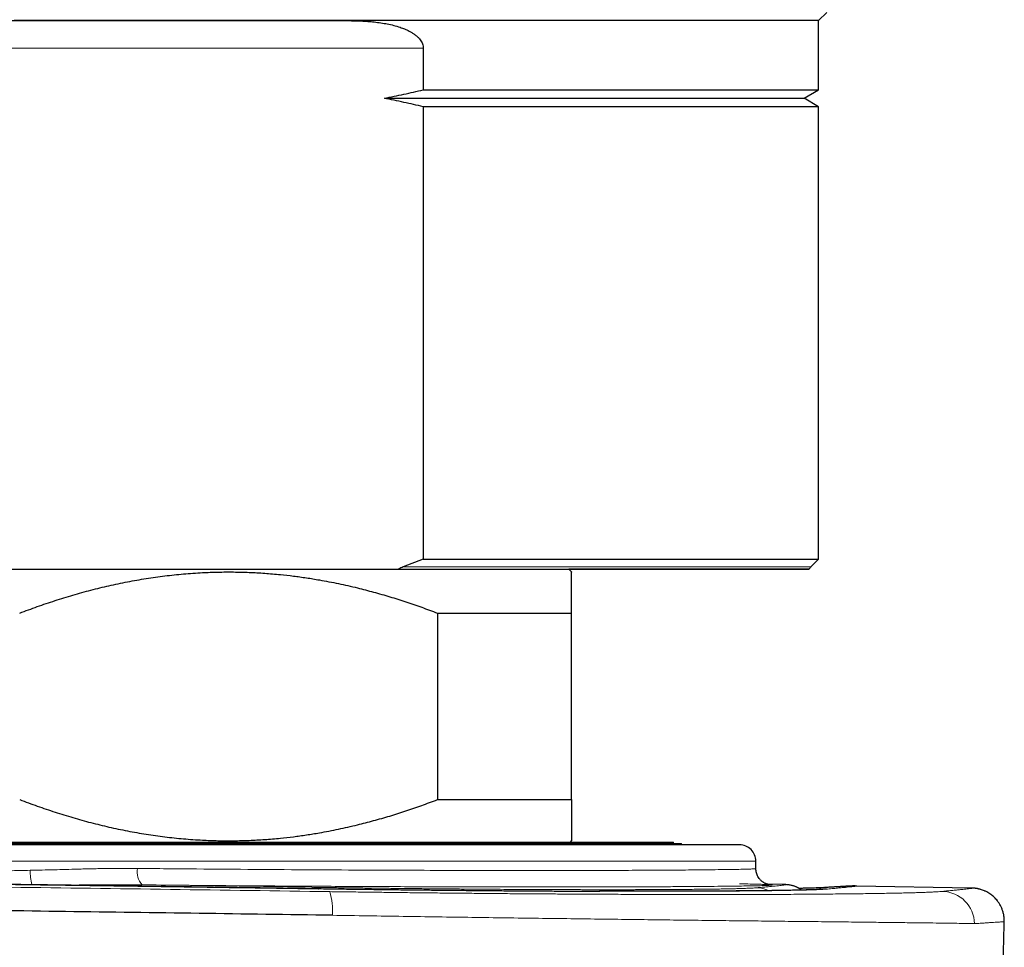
# Model space of a CAD drawing. Header units: millimetres. Extents: x 8 to 864, y 12 to 475.
# Tile 26 of 54: x 525 to 543, y 282 to 299. Entities that reach past the tile are written whole.
import ezdxf

# ---------------------------------------------------------------- set-up
doc = ezdxf.new("R2010")
doc.units = ezdxf.units.MM

msp = doc.modelspace()

# ---------------------------------------------------------------- linework, layer by layer
at = {"color": 7, "linetype": 'Continuous', "lineweight": 30}
for p, q in [((539.147, 298.708), (539.294, 298.855)), ((523.719, 298.708), (530.575, 298.708)), ((539.147, 297.446), (539.147, 298.708)), ((531.943, 298.208), (531.943, 297.446)), ((538.882, 297.293), (539.147, 297.446)), ((539.147, 297.14), (538.882, 297.293)), ((531.943, 297.14), (531.943, 288.891)), ((539.147, 288.891), (539.147, 297.14)), ((531.943, 288.891), (531.577, 288.749)), ((539.006, 288.749), (539.147, 288.891)), ((527.978, 288.708), (531.491, 288.708)), ((534.647, 288.658), (534.597, 288.708)), ((532.203, 287.908), (532.203, 284.508)), ((534.647, 284.508), (534.647, 287.908)), ((537.704, 283.685), (506.304, 283.685)), ((507.504, 283.735), (536.504, 283.735)), ((534.624, 283.735), (534.647, 283.758)), ((536.504, 283.708), (536.504, 283.735)), ((536.504, 283.708), (536.504, 283.735)), ((536.647, 283.685), (536.647, 283.708)), ((537.991, 283.251), (537.991, 283.251)), ((538.004, 283.251), (538.004, 283.385)), ((538.531, 282.958), (538.22, 282.964)), ((538.531, 282.959), (538.535, 282.959)), ((539.826, 282.935), (539.823, 282.935)), ((541.925, 282.895), (539.841, 282.933)), ((541.925, 282.895), (541.927, 282.895)), ((542.529, 282.28), (542.529, 282.28))]:
    msp.add_line(p, q, dxfattribs=at)
at = {"color": 8, "linetype": 'Continuous', "lineweight": 0}
for p, q in [((531.943, 298.208), (522.351, 298.208)), ((538.004, 283.385), (517.956, 283.385)), ((529.912, 282.909), (526.823, 282.954)), ((539.288, 282.877), (539.31, 282.878))]:
    msp.add_line(p, q, dxfattribs=at)
at = {"color": 7, "linetype": 'Continuous', "lineweight": 30, "flags": 128}
for points in [[(530.575, 298.708), (530.384, 298.708), (530.192, 298.708), (530, 298.708), (529.806, 298.708), (529.612, 298.708), (529.418, 298.708), (529.222, 298.708), (529.026, 298.708), (528.83, 298.708), (528.633, 298.708), (528.436, 298.708), (528.238, 298.708), (528.04, 298.708), (527.842, 298.708), (527.643, 298.708), (527.445, 298.708), (527.246, 298.708), (527.048, 298.708), (526.849, 298.708), (526.651, 298.708), (526.452, 298.708), (526.254, 298.708), (526.056, 298.708), (525.858, 298.708), (525.661, 298.708), (525.464, 298.708), (525.268, 298.708), (525.072, 298.708), (524.876, 298.708), (524.682, 298.708), (524.488, 298.708)], [(539.147, 298.708), (539.144, 298.708), (539.136, 298.708), (539.122, 298.708), (539.103, 298.708), (539.079, 298.708), (539.049, 298.708), (539.013, 298.708), (538.972, 298.708), (538.926, 298.708), (538.875, 298.708), (538.818, 298.708), (538.755, 298.708), (538.688, 298.708), (538.615, 298.708), (538.537, 298.708), (538.454, 298.708), (538.365, 298.708), (538.272, 298.708), (538.173, 298.708), (538.069, 298.708), (537.961, 298.708), (537.847, 298.708), (537.729, 298.708), (537.606, 298.708), (537.478, 298.708), (537.345, 298.708), (537.208, 298.708), (537.066, 298.708), (536.919, 298.708), (536.768, 298.708), (536.613, 298.708), (536.453, 298.708), (536.289, 298.708), (536.121, 298.708), (535.949, 298.708), (535.773, 298.708), (535.593, 298.708), (535.409, 298.708), (535.221, 298.708), (535.03, 298.708), (534.835, 298.708), (534.637, 298.708), (534.435, 298.708), (534.23, 298.708), (534.021, 298.708), (533.81, 298.708), (533.595, 298.708), (533.377, 298.708), (533.157, 298.708), (532.934, 298.708), (532.708, 298.708), (532.48, 298.708), (532.249, 298.708), (532.016, 298.708), (531.781, 298.708), (531.543, 298.708), (531.304, 298.708), (531.063, 298.708), (530.82, 298.708), (530.575, 298.708)], [(531.943, 297.446), (532.155, 297.446), (532.364, 297.446), (532.572, 297.446), (532.778, 297.446), (532.982, 297.446), (533.183, 297.446), (533.383, 297.446), (533.58, 297.446), (533.774, 297.446), (533.966, 297.446), (534.156, 297.446), (534.343, 297.446), (534.527, 297.446), (534.709, 297.446), (534.887, 297.446), (535.063, 297.446), (535.236, 297.446), (535.406, 297.446), (535.572, 297.446), (535.736, 297.446), (535.896, 297.446), (536.053, 297.446), (536.207, 297.446), (536.358, 297.446), (536.504, 297.446), (536.648, 297.446), (536.788, 297.446), (536.924, 297.446), (537.057, 297.446), (537.186, 297.446), (537.311, 297.446), (537.432, 297.446), (537.55, 297.446), (537.663, 297.446), (537.773, 297.446), (537.879, 297.446), (537.981, 297.446), (538.078, 297.446), (538.172, 297.446), (538.262, 297.446), (538.347, 297.446), (538.428, 297.446), (538.505, 297.446), (538.578, 297.446), (538.646, 297.446), (538.71, 297.446), (538.77, 297.446), (538.826, 297.446), (538.877, 297.446), (538.924, 297.446), (538.966, 297.446), (539.004, 297.446), (539.037, 297.446), (539.066, 297.446), (539.091, 297.446), (539.111, 297.446), (539.127, 297.446), (539.138, 297.446), (539.145, 297.446), (539.147, 297.446)], [(531.235, 297.293), (531.457, 297.293), (531.677, 297.293), (531.896, 297.293), (532.112, 297.293), (532.326, 297.293), (532.538, 297.293), (532.748, 297.293), (532.956, 297.293), (533.161, 297.293), (533.364, 297.293), (533.564, 297.293), (533.762, 297.293), (533.957, 297.293), (534.149, 297.293), (534.338, 297.293), (534.524, 297.293), (534.708, 297.293), (534.888, 297.293), (535.065, 297.293), (535.239, 297.293), (535.409, 297.293), (535.576, 297.293), (535.74, 297.293), (535.9, 297.293), (536.056, 297.293), (536.209, 297.293), (536.358, 297.293), (536.503, 297.293), (536.645, 297.293), (536.783, 297.293), (536.916, 297.293), (537.046, 297.293), (537.171, 297.293), (537.293, 297.293), (537.41, 297.293), (537.523, 297.293), (537.632, 297.293), (537.737, 297.293), (537.837, 297.293), (537.933, 297.293), (538.024, 297.293), (538.111, 297.293), (538.194, 297.293), (538.272, 297.293), (538.345, 297.293), (538.414, 297.293), (538.478, 297.293), (538.537, 297.293), (538.592, 297.293), (538.642, 297.293), (538.688, 297.293), (538.729, 297.293), (538.764, 297.293), (538.796, 297.293), (538.822, 297.293), (538.844, 297.293), (538.861, 297.293), (538.873, 297.293), (538.88, 297.293), (538.882, 297.293)], [(539.147, 297.14), (539.145, 297.14), (539.138, 297.14), (539.127, 297.14), (539.111, 297.14), (539.091, 297.14), (539.066, 297.14), (539.037, 297.14), (539.004, 297.14), (538.966, 297.14), (538.924, 297.14), (538.877, 297.14), (538.826, 297.14), (538.77, 297.14), (538.71, 297.14), (538.646, 297.14), (538.578, 297.14), (538.505, 297.14), (538.428, 297.14), (538.347, 297.14), (538.262, 297.14), (538.172, 297.14), (538.078, 297.14), (537.981, 297.14), (537.879, 297.14), (537.773, 297.14), (537.663, 297.14), (537.55, 297.14), (537.432, 297.14), (537.311, 297.14), (537.186, 297.14), (537.057, 297.14), (536.924, 297.14), (536.788, 297.14), (536.648, 297.14), (536.504, 297.14), (536.358, 297.14), (536.207, 297.14), (536.053, 297.14), (535.896, 297.14), (535.736, 297.14), (535.572, 297.14), (535.406, 297.14), (535.236, 297.14), (535.063, 297.14), (534.887, 297.14), (534.709, 297.14), (534.527, 297.14), (534.343, 297.14), (534.156, 297.14), (533.966, 297.14), (533.774, 297.14), (533.58, 297.14), (533.383, 297.14), (533.183, 297.14), (532.982, 297.14), (532.778, 297.14), (532.572, 297.14), (532.364, 297.14), (532.155, 297.14), (531.943, 297.14)], [(531.943, 288.891), (532.155, 288.891), (532.364, 288.891), (532.572, 288.891), (532.778, 288.891), (532.982, 288.891), (533.183, 288.891), (533.383, 288.891), (533.58, 288.891), (533.774, 288.891), (533.966, 288.891), (534.156, 288.891), (534.343, 288.891), (534.527, 288.891), (534.709, 288.891), (534.887, 288.891), (535.063, 288.891), (535.236, 288.891), (535.406, 288.891), (535.572, 288.891), (535.736, 288.891), (535.896, 288.891), (536.053, 288.891), (536.207, 288.891), (536.358, 288.891), (536.504, 288.891), (536.648, 288.891), (536.788, 288.891), (536.924, 288.891), (537.057, 288.891), (537.186, 288.891), (537.311, 288.891), (537.432, 288.891), (537.55, 288.891), (537.663, 288.891), (537.773, 288.891), (537.879, 288.891), (537.981, 288.891), (538.078, 288.891), (538.172, 288.891), (538.262, 288.891), (538.347, 288.891), (538.428, 288.891), (538.505, 288.891), (538.578, 288.891), (538.646, 288.891), (538.71, 288.891), (538.77, 288.891), (538.826, 288.891), (538.877, 288.891), (538.924, 288.891), (538.966, 288.891), (539.004, 288.891), (539.037, 288.891), (539.066, 288.891), (539.091, 288.891), (539.111, 288.891), (539.127, 288.891), (539.138, 288.891), (539.145, 288.891), (539.147, 288.891)], [(522.147, 288.708), (522.473, 288.708), (522.799, 288.708), (523.124, 288.708), (523.448, 288.708), (523.772, 288.708), (524.095, 288.708), (524.416, 288.708), (524.736, 288.708), (525.053, 288.708), (525.369, 288.708), (525.683, 288.708), (525.994, 288.708), (526.303, 288.708), (526.609, 288.708), (526.911, 288.708), (527.211, 288.708), (527.507, 288.708), (527.799, 288.708), (527.978, 288.708)], [(531.491, 288.708), (531.709, 288.708), (531.926, 288.708), (532.14, 288.708), (532.353, 288.708), (532.563, 288.708), (532.771, 288.708), (532.977, 288.708), (533.181, 288.708), (533.382, 288.708), (533.581, 288.708), (533.778, 288.708), (533.971, 288.708), (534.162, 288.708), (534.35, 288.708), (534.536, 288.708), (534.718, 288.708), (534.897, 288.708), (535.074, 288.708), (535.247, 288.708), (535.417, 288.708), (535.584, 288.708), (535.747, 288.708), (535.907, 288.708), (536.063, 288.708), (536.216, 288.708), (536.366, 288.708), (536.511, 288.708), (536.653, 288.708), (536.792, 288.708), (536.926, 288.708), (537.056, 288.708), (537.183, 288.708), (537.306, 288.708), (537.424, 288.708), (537.539, 288.708), (537.649, 288.708), (537.755, 288.708), (537.857, 288.708), (537.955, 288.708), (538.048, 288.708), (538.138, 288.708), (538.222, 288.708), (538.303, 288.708), (538.379, 288.708), (538.45, 288.708), (538.517, 288.708), (538.58, 288.708), (538.638, 288.708), (538.691, 288.708), (538.74, 288.708), (538.784, 288.708), (538.824, 288.708), (538.859, 288.708), (538.89, 288.708), (538.915, 288.708), (538.936, 288.708), (538.953, 288.708), (538.964, 288.708), (538.971, 288.708), (538.974, 288.708), (538.971, 288.708), (538.964, 288.708), (538.953, 288.708), (538.936, 288.708), (538.915, 288.708), (538.89, 288.708), (538.859, 288.708), (538.824, 288.708), (538.784, 288.708), (538.74, 288.708), (538.691, 288.708), (538.638, 288.708), (538.58, 288.708), (538.517, 288.708), (538.45, 288.708), (538.379, 288.708), (538.303, 288.708), (538.222, 288.708), (538.138, 288.708), (538.048, 288.708), (537.955, 288.708), (537.857, 288.708), (537.755, 288.708), (537.649, 288.708), (537.539, 288.708), (537.424, 288.708), (537.306, 288.708), (537.183, 288.708), (537.056, 288.708), (536.926, 288.708), (536.792, 288.708), (536.653, 288.708), (536.511, 288.708), (536.366, 288.708), (536.216, 288.708), (536.063, 288.708), (535.907, 288.708), (535.747, 288.708), (535.584, 288.708), (535.417, 288.708), (535.247, 288.708), (535.074, 288.708), (534.897, 288.708), (534.718, 288.708), (534.597, 288.708)], [(532.203, 287.908), (532.341, 287.908), (532.476, 287.908), (532.608, 287.908), (532.738, 287.908), (532.865, 287.908), (532.99, 287.908), (533.111, 287.908), (533.23, 287.908), (533.345, 287.908), (533.458, 287.908), (533.568, 287.908), (533.675, 287.908), (533.779, 287.908), (533.88, 287.908), (533.977, 287.908), (534.072, 287.908), (534.164, 287.908), (534.252, 287.908), (534.338, 287.908), (534.42, 287.908), (534.499, 287.908), (534.574, 287.908), (534.647, 287.908)], [(532.203, 284.508), (532.341, 284.508), (532.476, 284.508), (532.608, 284.508), (532.738, 284.508), (532.865, 284.508), (532.99, 284.508), (533.111, 284.508), (533.23, 284.508), (533.345, 284.508), (533.458, 284.508), (533.568, 284.508), (533.675, 284.508), (533.779, 284.508), (533.88, 284.508), (533.977, 284.508), (534.072, 284.508), (534.164, 284.508), (534.252, 284.508), (534.338, 284.508), (534.42, 284.508), (534.499, 284.508), (534.574, 284.508), (534.647, 284.508)], [(524.415, 283.708), (524.789, 283.708), (525.162, 283.708), (525.532, 283.708), (525.9, 283.708), (526.265, 283.708), (526.628, 283.708), (526.987, 283.708), (527.343, 283.708), (527.696, 283.708), (528.045, 283.708), (528.389, 283.708), (528.73, 283.708), (529.066, 283.708), (529.397, 283.708), (529.723, 283.708), (530.044, 283.708), (530.36, 283.708), (530.67, 283.708), (530.974, 283.708), (531.272, 283.708), (531.564, 283.708), (531.849, 283.708), (532.128, 283.708), (532.4, 283.708), (532.665, 283.708), (532.923, 283.708), (533.173, 283.708), (533.416, 283.708), (533.651, 283.708), (533.878, 283.708), (534.097, 283.708), (534.308, 283.708), (534.51, 283.708), (534.704, 283.708), (534.89, 283.708), (535.067, 283.708), (535.235, 283.708), (535.393, 283.708), (535.543, 283.708), (535.684, 283.708), (535.815, 283.708), (535.937, 283.708), (536.05, 283.708), (536.153, 283.708), (536.246, 283.708), (536.33, 283.708), (536.404, 283.708), (536.468, 283.708), (536.523, 283.708), (536.568, 283.708), (536.602, 283.708), (536.627, 283.708), (536.642, 283.708), (536.647, 283.708)], [(530.038, 282.882), (530.039, 282.884), (530.042, 282.885)]]:
    msp.add_lwpolyline(points, dxfattribs=at)
at = {"color": 8, "linetype": 'Continuous', "lineweight": 0, "flags": 128}
msp.add_lwpolyline([(539.006, 288.749), (539.003, 288.749), (538.996, 288.749), (538.985, 288.749), (538.968, 288.749), (538.948, 288.749), (538.922, 288.749), (538.892, 288.749), (538.857, 288.749), (538.818, 288.749), (538.774, 288.749), (538.725, 288.749), (538.672, 288.749), (538.615, 288.749), (538.553, 288.749), (538.486, 288.749), (538.416, 288.749), (538.34, 288.749), (538.26, 288.749), (538.176, 288.749), (538.088, 288.749), (537.995, 288.749), (537.898, 288.749), (537.797, 288.749), (537.692, 288.749), (537.582, 288.749), (537.469, 288.749), (537.351, 288.749), (537.23, 288.749), (537.104, 288.749), (536.975, 288.749), (536.841, 288.749), (536.704, 288.749), (536.563, 288.749), (536.419, 288.749), (536.271, 288.749), (536.119, 288.749), (535.963, 288.749), (535.805, 288.749), (535.643, 288.749), (535.477, 288.749), (535.308, 288.749), (535.136, 288.749), (534.961, 288.749), (534.783, 288.749), (534.602, 288.749), (534.418, 288.749), (534.231, 288.749), (534.042, 288.749), (533.849, 288.749), (533.654, 288.749), (533.457, 288.749), (533.257, 288.749), (533.054, 288.749), (532.85, 288.749), (532.643, 288.749), (532.433, 288.749), (532.222, 288.749), (532.009, 288.749), (531.794, 288.749), (531.577, 288.749)], dxfattribs=at)
at = {"color": 7, "linetype": 'Continuous', "lineweight": 30}
for centre, radius, start, end in [((539.147, 288.608), 0.2, 135, 150), ((537.704, 283.385), 0.3, 359.9998, 90)]:
    msp.add_arc(centre, radius, start, end, dxfattribs=at)
at = {"color": 8, "linetype": 'Continuous', "lineweight": 0}
for centre, radius, start, end in [((527.069, 283.184), 0.337, 168.1365, 223.1526), ((525.814, 283.212), 1.033, 179.6269, 194.1929), ((529.891, 282.882), 0.0347, 9.3429, 52.3238), ((538.013, 282.406), 0.496, 63.3791, 88.8776), ((539.251, 282.706), 0.198, 93.7209, 124.0347), ((529.184, 282.492), 1.109, 355.1761, 17.769), ((541.388, 282.236), 0.599, 1.0599, 88.6891)]:
    msp.add_arc(centre, radius, start, end, dxfattribs=at)
at = {"color": 7, "linetype": 'Continuous', "lineweight": 30}
for points, knots in [([(530.575, 298.708), (530.615, 298.708), (530.695, 298.707), (530.814, 298.703), (530.933, 298.696), (531.052, 298.685), (531.17, 298.669), (531.289, 298.649), (531.406, 298.623), (531.512, 298.592), (531.605, 298.557), (531.677, 298.524), (531.737, 298.491), (531.787, 298.459), (531.833, 298.421), (531.872, 298.382), (531.901, 298.343), (531.922, 298.306), (531.937, 298.265), (531.942, 298.232), (531.943, 298.212), (531.943, 298.208)], [0, 0, 0, 0, 0.076159, 0.1523645, 0.2287359, 0.3051778, 0.3825941, 0.4601349, 0.5381894, 0.6165074, 0.6744888, 0.7327396, 0.7702263, 0.8078942, 0.8464267, 0.88548, 0.9116553, 0.9382891, 0.9645215, 0.9917679, 1, 1, 1, 1]), ([(531.235, 297.293), (531.353, 297.317), (531.59, 297.365), (531.825, 297.419), (531.943, 297.446)], [0, 0, 0, 0, 0.4999493, 1, 1, 1, 1]), ([(531.943, 297.14), (531.825, 297.166), (531.59, 297.22), (531.353, 297.268), (531.235, 297.293)], [0, 0, 0, 0, 0.499951, 1, 1, 1, 1]), ([(524.591, 287.908), (524.698, 287.948), (524.912, 288.028), (525.235, 288.137), (525.561, 288.238), (525.888, 288.328), (526.22, 288.409), (526.555, 288.48), (526.895, 288.54), (527.236, 288.588), (527.577, 288.624), (527.9, 288.646), (528.204, 288.657), (528.488, 288.659), (528.772, 288.652), (529.056, 288.636), (529.325, 288.613), (529.578, 288.585), (529.816, 288.552), (530.089, 288.507), (530.399, 288.448), (530.728, 288.373), (531.039, 288.292), (531.333, 288.208), (531.625, 288.115), (531.915, 288.016), (532.107, 287.944), (532.203, 287.908)], [0, 0, 0, 0, 0.043431, 0.086882, 0.130338, 0.173784, 0.217209, 0.261443, 0.305707, 0.349979, 0.394238, 0.438468, 0.475099, 0.511748, 0.548404, 0.585054, 0.621685, 0.652545, 0.683409, 0.714269, 0.759559, 0.804849, 0.843868, 0.882901, 0.921941, 0.960978, 1, 1, 1, 1]), ([(531.577, 288.749), (531.564, 288.744), (531.537, 288.733), (531.509, 288.719), (531.494, 288.709), (531.491, 288.708)], [0, 0, 0, 0, 0.4505199, 0.9043307, 1, 1, 1, 1]), ([(534.647, 287.908), (534.647, 287.938), (534.647, 287.998), (534.647, 288.082), (534.647, 288.162), (534.647, 288.232), (534.647, 288.292), (534.647, 288.345), (534.647, 288.394), (534.647, 288.439), (534.647, 288.48), (534.647, 288.518), (534.647, 288.551), (534.647, 288.579), (534.647, 288.604), (534.647, 288.624), (534.647, 288.64), (534.647, 288.652), (534.647, 288.659), (534.647, 288.657), (534.647, 288.657)], [0, 0, 0, 0, 0.064972, 0.129974, 0.194997, 0.260052, 0.312923, 0.365793, 0.41872, 0.471647, 0.524868, 0.578088, 0.631376, 0.684664, 0.738439, 0.792214, 0.846067, 0.899919, 0.981176, 1, 1, 1, 1]), ([(524.591, 284.508), (524.698, 284.468), (524.912, 284.388), (525.235, 284.279), (525.561, 284.178), (525.888, 284.087), (526.22, 284.006), (526.555, 283.936), (526.895, 283.876), (527.236, 283.828), (527.577, 283.792), (527.9, 283.769), (528.204, 283.758), (528.488, 283.757), (528.772, 283.764), (529.056, 283.78), (529.325, 283.802), (529.578, 283.831), (529.816, 283.864), (530.089, 283.908), (530.399, 283.968), (530.728, 284.043), (531.039, 284.123), (531.333, 284.208), (531.625, 284.3), (531.915, 284.4), (532.107, 284.472), (532.203, 284.508)], [0, 0, 0, 0, 0.043431, 0.086882, 0.130338, 0.173784, 0.217209, 0.261443, 0.305707, 0.349979, 0.394238, 0.438468, 0.475099, 0.511748, 0.548404, 0.585054, 0.621685, 0.652545, 0.683409, 0.714269, 0.759559, 0.804849, 0.843868, 0.882901, 0.921941, 0.960978, 1, 1, 1, 1]), ([(534.647, 284.508), (534.647, 284.478), (534.647, 284.418), (534.647, 284.333), (534.647, 284.254), (534.647, 284.184), (534.647, 284.123), (534.647, 284.07), (534.647, 284.021), (534.647, 283.976), (534.647, 283.935), (534.647, 283.898), (534.647, 283.866), (534.647, 283.838), (534.647, 283.814), (534.647, 283.795), (534.647, 283.78), (534.647, 283.769), (534.647, 283.762), (534.647, 283.758), (534.647, 283.759), (534.647, 283.759)], [0, 0, 0, 0, 0.06498, 0.129978, 0.195003, 0.26005, 0.312972, 0.365907, 0.419001, 0.472095, 0.525252, 0.578408, 0.630222, 0.682035, 0.733914, 0.785793, 0.831264, 0.876735, 0.922254, 0.967772, 1, 1, 1, 1]), ([(363.966, 282.888), (365.898, 282.915), (369.761, 282.97), (375.561, 283.045), (381.364, 283.115), (387.17, 283.178), (392.979, 283.236), (398.791, 283.287), (404.605, 283.333), (410.188, 283.371), (415.54, 283.403), (420.66, 283.429), (425.782, 283.45), (430.699, 283.466), (435.412, 283.477), (439.739, 283.484), (443.146, 283.487), (445.307, 283.488), (446.257, 283.488), (446.641, 283.488), (446.783, 283.488), (446.827, 283.488), (446.871, 283.488), (446.916, 283.488), (446.96, 283.488), (447.121, 283.488), (447.414, 283.488), (447.854, 283.488), (448.338, 283.488), (448.867, 283.488), (449.435, 283.487), (450.044, 283.487), (450.692, 283.487), (451.383, 283.486), (452.106, 283.486), (452.859, 283.485), (453.641, 283.484), (454.462, 283.483), (455.323, 283.482), (456.217, 283.48), (457.144, 283.479), (458.103, 283.477), (459.101, 283.475), (460.143, 283.473), (461.231, 283.47), (462.366, 283.467), (463.54, 283.464), (464.753, 283.46), (466.006, 283.456), (467.298, 283.452), (468.629, 283.447), (469.999, 283.442), (471.409, 283.436), (472.858, 283.43), (474.347, 283.423), (475.874, 283.415), (477.441, 283.407), (479.062, 283.398), (480.738, 283.389), (482.469, 283.378), (484.034, 283.368), (485.426, 283.359), (486.587, 283.351), (487.398, 283.345), (487.853, 283.342), (487.995, 283.341), (488.138, 283.34), (488.281, 283.339), (488.425, 283.338), (489.182, 283.333), (490.54, 283.323), (492.486, 283.307), (494.393, 283.292), (496.262, 283.276), (498.081, 283.26), (499.852, 283.244), (501.576, 283.228), (503.262, 283.212), (504.921, 283.195), (506.554, 283.178), (508.16, 283.161), (509.728, 283.145), (511.256, 283.128), (512.746, 283.111), (514.198, 283.094), (515.611, 283.077), (516.986, 283.06), (518.322, 283.044), (519.619, 283.027), (520.878, 283.011), (522.099, 282.995), (523.281, 282.98), (524.461, 282.964), (525.636, 282.948), (526.803, 282.932), (527.924, 282.916), (528.999, 282.9), (529.699, 282.89), (530.042, 282.885)], [0, 0, 0, 0, 0.035002, 0.070004, 0.105006, 0.140008, 0.175009, 0.21001, 0.245011, 0.280011, 0.310811, 0.34161, 0.372409, 0.403207, 0.43031, 0.457412, 0.481261, 0.491755, 0.496372, 0.498403, 0.498669, 0.498935, 0.499201, 0.499467, 0.499733, 0.5, 0.502377, 0.505021, 0.507931, 0.511107, 0.51455, 0.51819, 0.522087, 0.526241, 0.530652, 0.535118, 0.53982, 0.544757, 0.54993, 0.555338, 0.56088, 0.566649, 0.572645, 0.578868, 0.585453, 0.592275, 0.599333, 0.606628, 0.614159, 0.621928, 0.629933, 0.638174, 0.646653, 0.655368, 0.66432, 0.673508, 0.682933, 0.692595, 0.702761, 0.713176, 0.723841, 0.731016, 0.7383, 0.7448, 0.745657, 0.746516, 0.747376, 0.748238, 0.749101, 0.749966, 0.761909, 0.773622, 0.785105, 0.796358, 0.80738, 0.817982, 0.828362, 0.83852, 0.848455, 0.858365, 0.868044, 0.877491, 0.886707, 0.895692, 0.904446, 0.912969, 0.92126, 0.929321, 0.93715, 0.944748, 0.952115, 0.959251, 0.966156, 0.973484, 0.980532, 0.987301, 0.99379, 1, 1, 1, 1]), ([(530.038, 282.882), (529.956, 282.883), (529.796, 282.885), (529.562, 282.889), (529.339, 282.892), (529.127, 282.895), (528.926, 282.898), (528.737, 282.901), (528.563, 282.903), (528.405, 282.905), (528.261, 282.907), (528.127, 282.909), (528.002, 282.911), (527.886, 282.913), (527.742, 282.915), (527.566, 282.917), (527.354, 282.92), (527.14, 282.923), (526.923, 282.926), (526.613, 282.931), (526.21, 282.936), (525.715, 282.943), (525.219, 282.95), (524.298, 282.963), (522.953, 282.981), (520.717, 283.01), (518.018, 283.044), (514.966, 283.081), (512.026, 283.116), (509.199, 283.147), (506.371, 283.177), (503.523, 283.206), (500.655, 283.234), (497.768, 283.26), (494.88, 283.285), (491.991, 283.308), (489.101, 283.33), (486.211, 283.351), (483.321, 283.37), (480.43, 283.388), (477.539, 283.404), (474.648, 283.418), (471.756, 283.432), (468.864, 283.443), (465.971, 283.454), (462.982, 283.463), (459.896, 283.471), (456.714, 283.477), (453.532, 283.482), (450.349, 283.484), (447.265, 283.485), (444.28, 283.485), (441.393, 283.483), (438.506, 283.479), (435.619, 283.474), (432.75, 283.468), (429.897, 283.46), (427.063, 283.451), (424.228, 283.44), (421.375, 283.428), (418.502, 283.415), (415.611, 283.4), (412.72, 283.383), (409.829, 283.365), (406.939, 283.346), (404.049, 283.325), (401.16, 283.303), (398.271, 283.279), (395.383, 283.254), (392.496, 283.227), (389.609, 283.199), (386.723, 283.169), (383.837, 283.138), (380.927, 283.105), (377.992, 283.071), (375.032, 283.034), (372.408, 283.001), (370.12, 282.97), (368.714, 282.951), (367.858, 282.939), (367.557, 282.935), (367.328, 282.932), (367.17, 282.93), (367.077, 282.929), (366.983, 282.927), (366.884, 282.926), (366.777, 282.924), (366.659, 282.923), (366.529, 282.921), (366.388, 282.919), (366.236, 282.917), (366.073, 282.914), (365.899, 282.912), (365.713, 282.909), (365.516, 282.907), (365.315, 282.904), (365.109, 282.901), (364.899, 282.898), (364.68, 282.895), (364.452, 282.891), (364.214, 282.888), (364.053, 282.886), (363.97, 282.884)], [0, 0, 0, 0, 0.001483, 0.002899, 0.004246, 0.005525, 0.006737, 0.00788, 0.008956, 0.009882, 0.010751, 0.011563, 0.012318, 0.013016, 0.013657, 0.014928, 0.016208, 0.017502, 0.018809, 0.020129, 0.023116, 0.02611, 0.029103, 0.032097, 0.042788, 0.053479, 0.07257, 0.091662, 0.108708, 0.125754, 0.142799, 0.159845, 0.177239, 0.194633, 0.212026, 0.22942, 0.246814, 0.264208, 0.281601, 0.298995, 0.316389, 0.333782, 0.351176, 0.36857, 0.385964, 0.403357, 0.422491, 0.441624, 0.460757, 0.47989, 0.499023, 0.516379, 0.533735, 0.55109, 0.568446, 0.585802, 0.602848, 0.619894, 0.63694, 0.653986, 0.67138, 0.688773, 0.706167, 0.723561, 0.740955, 0.758348, 0.775742, 0.793136, 0.81053, 0.827924, 0.845317, 0.862711, 0.880105, 0.897499, 0.915356, 0.933214, 0.951072, 0.962858, 0.974644, 0.976541, 0.978362, 0.980107, 0.980678, 0.98124, 0.981794, 0.982375, 0.983023, 0.983739, 0.984522, 0.985373, 0.986291, 0.987277, 0.988329, 0.98945, 0.990637, 0.991892, 0.993102, 0.994368, 0.995691, 0.997071, 0.998507, 1, 1, 1, 1]), ([(538.246, 282.958), (538.246, 282.958), (538.246, 282.958), (538.245, 282.958), (538.243, 282.958), (538.239, 282.959), (538.235, 282.96), (538.229, 282.961), (538.219, 282.964), (538.203, 282.969), (538.184, 282.976), (538.166, 282.985), (538.149, 282.994), (538.134, 283.004), (538.117, 283.017), (538.099, 283.031), (538.081, 283.05), (538.061, 283.074), (538.042, 283.103), (538.026, 283.136), (538.014, 283.171), (538.005, 283.21), (538.004, 283.237), (538.004, 283.251)], [0, 0, 0, 0, 0.041664, 0.126301, 0.202252, 0.269541, 0.328208, 0.378416, 0.425449, 0.507872, 0.54974, 0.594756, 0.619691, 0.646548, 0.675513, 0.707437, 0.736565, 0.774271, 0.820334, 0.860023, 0.90363, 0.950544, 1, 1, 1, 1]), ([(530.289, 282.399), (528.669, 282.422), (525.429, 282.468), (520.566, 282.532), (515.7, 282.593), (510.832, 282.649), (505.962, 282.701), (501.183, 282.748), (496.494, 282.79), (491.897, 282.828), (487.299, 282.862), (482.699, 282.892), (478.098, 282.919), (473.496, 282.942), (468.894, 282.961), (464.291, 282.977), (459.687, 282.989), (455.11, 282.997), (450.561, 283.002), (446.038, 283.003), (441.516, 283), (436.967, 282.994), (432.39, 282.984), (427.786, 282.971), (423.183, 282.954), (418.581, 282.933), (414.007, 282.909), (409.461, 282.881), (404.944, 282.85), (400.428, 282.815), (395.883, 282.777), (391.309, 282.735), (386.705, 282.688), (382.104, 282.638), (377.504, 282.585), (372.906, 282.527), (368.311, 282.466), (365.25, 282.423), (363.719, 282.401)], [0, 0, 0, 0, 0.0292677, 0.0585355, 0.0878036, 0.1170719, 0.1463404, 0.1756091, 0.2032055, 0.230802, 0.2583986, 0.2859954, 0.3135923, 0.3411894, 0.3687865, 0.3963837, 0.423981, 0.4515783, 0.4786829, 0.5057876, 0.5328922, 0.5599969, 0.5875944, 0.6151918, 0.6427893, 0.6703867, 0.697984, 0.7250885, 0.7521929, 0.7792972, 0.8064015, 0.8340588, 0.8617159, 0.889373, 0.9170299, 0.9446868, 0.9723434, 1, 1, 1, 1]), ([(538.837, 282.858), (538.837, 282.859), (538.833, 282.862), (538.828, 282.865), (538.823, 282.869), (538.818, 282.872), (538.811, 282.877), (538.802, 282.883), (538.792, 282.889), (538.782, 282.895), (538.77, 282.901), (538.756, 282.908), (538.739, 282.916), (538.719, 282.924), (538.697, 282.932), (538.674, 282.939), (538.649, 282.945), (538.622, 282.951), (538.595, 282.955), (538.565, 282.958), (538.546, 282.958), (538.536, 282.959)], [0, 0, 0, 0, 0.002327, 0.010929, 0.015548, 0.019355, 0.032484, 0.050234, 0.07276, 0.100133, 0.132393, 0.169562, 0.22727, 0.293884, 0.369411, 0.453852, 0.547201, 0.647548, 0.756471, 0.873959, 1, 1, 1, 1]), ([(539.238, 282.903), (539.227, 282.902), (539.204, 282.901), (539.159, 282.899), (539.105, 282.897), (539.043, 282.895), (538.971, 282.893), (538.889, 282.891), (538.829, 282.89), (538.794, 282.889), (538.791, 282.889)], [0, 0, 0, 0, 0.139183, 0.2787116, 0.4190315, 0.5605874, 0.7037421, 0.8483111, 0.9855485, 1, 1, 1, 1]), ([(539.82, 282.935), (539.818, 282.935), (539.813, 282.935), (539.806, 282.935), (539.796, 282.935), (539.787, 282.934), (539.778, 282.934), (539.769, 282.934), (539.76, 282.933), (539.751, 282.933), (539.743, 282.932), (539.735, 282.932), (539.727, 282.932), (539.72, 282.931), (539.712, 282.931), (539.705, 282.931), (539.697, 282.93), (539.688, 282.93), (539.678, 282.929), (539.667, 282.929), (539.655, 282.928), (539.641, 282.927), (539.627, 282.927), (539.611, 282.926), (539.593, 282.925), (539.574, 282.924), (539.553, 282.922), (539.531, 282.921), (539.507, 282.92), (539.481, 282.918), (539.453, 282.916), (539.422, 282.915), (539.389, 282.913), (539.353, 282.91), (539.315, 282.908), (539.274, 282.905), (539.245, 282.903), (539.23, 282.902)], [0, 0, 0, 0, 0.020195, 0.051536, 0.081579, 0.110324, 0.137772, 0.162462, 0.185999, 0.208382, 0.229611, 0.249686, 0.268607, 0.286375, 0.303091, 0.320539, 0.339364, 0.359193, 0.38035, 0.402836, 0.426652, 0.452268, 0.479263, 0.507638, 0.537395, 0.568534, 0.600462, 0.633726, 0.668327, 0.704264, 0.742316, 0.781763, 0.822607, 0.864851, 0.908497, 0.953545, 1, 1, 1, 1]), ([(539.831, 282.935), (539.831, 282.935), (539.831, 282.935), (539.83, 282.935), (539.83, 282.935)], [0, 0, 0, 0, 0.139092, 1, 1, 1, 1]), ([(542.529, 282.28), (542.529, 282.303), (542.529, 282.347), (542.519, 282.412), (542.504, 282.472), (542.484, 282.526), (542.461, 282.575), (542.435, 282.62), (542.406, 282.66), (542.377, 282.696), (542.347, 282.727), (542.316, 282.754), (542.282, 282.78), (542.247, 282.804), (542.213, 282.824), (542.186, 282.837), (542.159, 282.849), (542.129, 282.861), (542.1, 282.87), (542.076, 282.876), (542.057, 282.881), (542.039, 282.885), (542.022, 282.888), (542.006, 282.89), (541.991, 282.892), (541.977, 282.893), (541.964, 282.894), (541.951, 282.895), (541.939, 282.895), (541.932, 282.895), (541.928, 282.896)], [0, 0, 0, 0, 0.032515, 0.064008, 0.094128, 0.122578, 0.149123, 0.173595, 0.200086, 0.223771, 0.246646, 0.268989, 0.290791, 0.317283, 0.341247, 0.361798, 0.38037, 0.419004, 0.460313, 0.493105, 0.52769, 0.565417, 0.607348, 0.653525, 0.703978, 0.755486, 0.810831, 0.870026, 0.933079, 1, 1, 1, 1]), ([(530.042, 282.885), (530.154, 282.884), (530.378, 282.88), (530.712, 282.876), (531.044, 282.872), (531.372, 282.868), (531.698, 282.864), (532.014, 282.861), (532.32, 282.857), (532.617, 282.855), (532.911, 282.852), (533.2, 282.85), (533.491, 282.847), (533.783, 282.845), (534.076, 282.843), (534.363, 282.842), (534.644, 282.84), (534.91, 282.839), (535.079, 282.839), (535.158, 282.838)], [0, 0, 0, 0, 0.060693, 0.121247, 0.181685, 0.242025, 0.302287, 0.362487, 0.419203, 0.475889, 0.532554, 0.589208, 0.645858, 0.705948, 0.766051, 0.826176, 0.88633, 0.94652, 1, 1, 1, 1]), ([(539.288, 282.877), (539.277, 282.876), (539.256, 282.874), (539.213, 282.872), (539.161, 282.869), (539.099, 282.867), (539.026, 282.864), (538.943, 282.861), (538.852, 282.859), (538.752, 282.856), (538.643, 282.854), (538.525, 282.852), (538.397, 282.85), (538.258, 282.848), (538.107, 282.846), (537.946, 282.844), (537.777, 282.843), (537.599, 282.842), (537.414, 282.84), (537.225, 282.839), (537.032, 282.838), (536.831, 282.838), (536.622, 282.837), (536.401, 282.837), (536.168, 282.837), (535.923, 282.837), (535.671, 282.837), (535.416, 282.838), (535.242, 282.838), (535.157, 282.838)], [0, 0, 0, 0, 0.035016, 0.070206, 0.105779, 0.141943, 0.178885, 0.216548, 0.252544, 0.288841, 0.325273, 0.361676, 0.397937, 0.436261, 0.474496, 0.512693, 0.550903, 0.589172, 0.627513, 0.663724, 0.69999, 0.736306, 0.77267, 0.809085, 0.847726, 0.886311, 0.924849, 0.963349, 1, 1, 1, 1]), ([(540.163, 242.587), (540.164, 242.599), (540.168, 242.632), (540.173, 242.687), (540.181, 242.774), (540.192, 242.888), (540.207, 243.038), (540.222, 243.205), (540.24, 243.388), (540.284, 243.857), (540.333, 244.38), (540.386, 244.953), (540.418, 245.299), (540.453, 245.687), (540.481, 245.991), (540.5, 246.205), (540.507, 246.289), (540.514, 246.365), (540.52, 246.429), (540.525, 246.483), (540.529, 246.528), (540.532, 246.565), (540.535, 246.594), (540.537, 246.62), (540.539, 246.648), (540.543, 246.683), (540.546, 246.727), (540.551, 246.778), (540.557, 246.842), (540.563, 246.918), (540.571, 247.008), (540.58, 247.109), (540.59, 247.218), (540.6, 247.33), (540.618, 247.536), (540.644, 247.832), (540.677, 248.214), (540.704, 248.538), (540.727, 248.806), (540.746, 249.024), (540.764, 249.246), (540.784, 249.476), (540.803, 249.714), (540.824, 249.958), (540.845, 250.21), (540.866, 250.469), (540.887, 250.733), (540.909, 251), (540.931, 251.271), (540.949, 251.498), (540.964, 251.68), (540.974, 251.81), (540.984, 251.934), (540.993, 252.051), (541.002, 252.164), (541.011, 252.273), (541.019, 252.376), (541.026, 252.471), (541.033, 252.555), (541.039, 252.63), (541.044, 252.696), (541.048, 252.752), (541.052, 252.798), (541.054, 252.834), (541.057, 252.861), (541.058, 252.886), (541.061, 252.913), (541.063, 252.949), (541.067, 252.997), (541.071, 253.055), (541.077, 253.129), (541.084, 253.219), (541.092, 253.327), (541.101, 253.445), (541.112, 253.577), (541.123, 253.725), (541.135, 253.887), (541.148, 254.062), (541.162, 254.249), (541.177, 254.447), (541.192, 254.642), (541.206, 254.831), (541.219, 255.013), (541.233, 255.202), (541.247, 255.398), (541.261, 255.596), (541.278, 255.825), (541.296, 256.081), (541.316, 256.361), (541.335, 256.631), (541.354, 256.89), (541.371, 257.139), (541.387, 257.376), (541.403, 257.603), (541.418, 257.819), (541.432, 258.025), (541.445, 258.22), (541.457, 258.404), (541.469, 258.577), (541.48, 258.74), (541.49, 258.897), (541.5, 259.053), (541.511, 259.214), (541.522, 259.381), (541.533, 259.553), (541.546, 259.755), (541.561, 259.989), (541.578, 260.256), (541.596, 260.535), (541.614, 260.826), (541.633, 261.126), (541.652, 261.436), (541.672, 261.755), (541.692, 262.086), (541.711, 262.404), (541.729, 262.708), (541.746, 262.996), (541.763, 263.29), (541.78, 263.587), (541.803, 263.982), (541.831, 264.477), (541.867, 265.145), (541.908, 265.891), (541.951, 266.718), (541.993, 267.555), (542.035, 268.402), (542.076, 269.26), (542.11, 269.992), (542.137, 270.595), (542.153, 270.971), (542.165, 271.251), (542.173, 271.434), (542.181, 271.613), (542.188, 271.795), (542.196, 271.98), (542.204, 272.168), (542.211, 272.346), (542.218, 272.514), (542.225, 272.674), (542.231, 272.831), (542.237, 272.984), (542.243, 273.132), (542.248, 273.268), (542.253, 273.392), (542.258, 273.505), (542.261, 273.602), (542.265, 273.684), (542.267, 273.752), (542.269, 273.811), (542.271, 273.862), (542.273, 273.904), (542.274, 273.94), (542.275, 273.968), (542.276, 273.993), (542.277, 274.017), (542.278, 274.046), (542.28, 274.085), (542.282, 274.135), (542.284, 274.195), (542.287, 274.266), (542.29, 274.347), (542.293, 274.439), (542.297, 274.539), (542.301, 274.646), (542.305, 274.761), (542.309, 274.884), (542.314, 275.017), (542.319, 275.159), (542.325, 275.307), (542.33, 275.461), (542.336, 275.62), (542.342, 275.788), (542.348, 275.963), (542.354, 276.16), (542.362, 276.377), (542.37, 276.618), (542.378, 276.87), (542.387, 277.134), (542.395, 277.409), (542.404, 277.69), (542.413, 277.977), (542.422, 278.268), (542.431, 278.57), (542.44, 278.882), (542.449, 279.204), (542.459, 279.537), (542.468, 279.88), (542.478, 280.233), (542.487, 280.597), (542.497, 280.968), (542.506, 281.348), (542.515, 281.735), (542.523, 282.047), (542.527, 282.23), (542.528, 282.28)], [0, 0, 0, 0, 0.000915, 0.00244, 0.004078, 0.007406, 0.010881, 0.01521, 0.019747, 0.024484, 0.050043, 0.058526, 0.067082, 0.075747, 0.087352, 0.089635, 0.091733, 0.093604, 0.095249, 0.096524, 0.09762, 0.098536, 0.099272, 0.099839, 0.100456, 0.101356, 0.102442, 0.103715, 0.105175, 0.107156, 0.109402, 0.111913, 0.114672, 0.117475, 0.120256, 0.130021, 0.13952, 0.148755, 0.154168, 0.159511, 0.165016, 0.170739, 0.17668, 0.182728, 0.188987, 0.195457, 0.202137, 0.20868, 0.215413, 0.222336, 0.225666, 0.228953, 0.232052, 0.234963, 0.237685, 0.240499, 0.243078, 0.245421, 0.247529, 0.249402, 0.251039, 0.252441, 0.253607, 0.254453, 0.255109, 0.255657, 0.256324, 0.257124, 0.258375, 0.259852, 0.261495, 0.263924, 0.266614, 0.269564, 0.272775, 0.276534, 0.280598, 0.284966, 0.289637, 0.294613, 0.299892, 0.304253, 0.308802, 0.313538, 0.318462, 0.323476, 0.328381, 0.335668, 0.342688, 0.349441, 0.355926, 0.362144, 0.368094, 0.373777, 0.379193, 0.384341, 0.389222, 0.393836, 0.398183, 0.402262, 0.406074, 0.410009, 0.414031, 0.418209, 0.422544, 0.427036, 0.433466, 0.440193, 0.447216, 0.454535, 0.462152, 0.469921, 0.477977, 0.486319, 0.494947, 0.502057, 0.509349, 0.516801, 0.524304, 0.531845, 0.546771, 0.561847, 0.582478, 0.603383, 0.624562, 0.646015, 0.667742, 0.689744, 0.701619, 0.713571, 0.718289, 0.722971, 0.727495, 0.731856, 0.736834, 0.741579, 0.746093, 0.750375, 0.754424, 0.758242, 0.762298, 0.766054, 0.769511, 0.772667, 0.775524, 0.77808, 0.780033, 0.781765, 0.783277, 0.784568, 0.785639, 0.786493, 0.787274, 0.78782, 0.78837, 0.789097, 0.790094, 0.791362, 0.7929, 0.794709, 0.796788, 0.799138, 0.801759, 0.804449, 0.807375, 0.810536, 0.813934, 0.817568, 0.821437, 0.825302, 0.829376, 0.83366, 0.838155, 0.842859, 0.84872, 0.854878, 0.861332, 0.868083, 0.875131, 0.882475, 0.889672, 0.897133, 0.904859, 0.912849, 0.921103, 0.929622, 0.938406, 0.947454, 0.956768, 0.966346, 0.976012, 0.985934, 0.996112, 1, 1, 1, 1])]:
    msp.add_open_spline(points, degree=3, knots=knots, dxfattribs=at)
at = {"color": 8, "linetype": 'Continuous', "lineweight": 0}
for points, knots in [([(530.24, 282.83), (528.304, 282.858), (524.432, 282.912), (518.619, 282.986), (512.802, 283.055), (506.983, 283.118), (501.16, 283.175), (495.335, 283.227), (489.507, 283.272), (483.911, 283.31), (478.546, 283.341), (473.413, 283.367), (468.279, 283.388), (463.35, 283.404), (458.625, 283.415), (454.287, 283.422), (450.871, 283.425), (448.706, 283.426), (447.753, 283.426), (447.368, 283.426), (447.226, 283.426), (447.181, 283.426), (447.137, 283.426), (447.093, 283.426), (447.048, 283.426), (446.887, 283.426), (446.597, 283.426), (446.165, 283.426), (445.696, 283.426), (445.189, 283.426), (444.646, 283.426), (444.077, 283.425), (443.484, 283.425), (442.869, 283.425), (442.221, 283.424), (441.539, 283.424), (440.795, 283.423), (439.986, 283.422), (439.108, 283.421), (438.189, 283.42), (437.228, 283.418), (436.227, 283.416), (435.184, 283.414), (434.099, 283.412), (432.994, 283.41), (431.868, 283.407), (430.723, 283.404), (429.54, 283.4), (428.321, 283.397), (427.064, 283.392), (425.796, 283.388), (424.518, 283.383), (423.23, 283.378), (421.91, 283.373), (420.557, 283.367), (419.17, 283.36), (417.751, 283.353), (416.299, 283.346), (414.813, 283.338), (413.295, 283.329), (411.69, 283.32), (409.996, 283.31), (408.285, 283.298), (407.085, 283.29), (406.409, 283.286), (406.196, 283.284), (405.983, 283.283), (405.769, 283.281), (405.555, 283.28), (404.713, 283.274), (403.259, 283.263), (401.209, 283.247), (399.206, 283.231), (397.249, 283.215), (395.349, 283.198), (393.506, 283.182), (391.719, 283.165), (389.977, 283.148), (388.269, 283.131), (386.595, 283.114), (384.955, 283.097), (383.363, 283.08), (381.816, 283.063), (380.317, 283.046), (378.863, 283.029), (377.456, 283.012), (376.096, 282.996), (374.782, 282.98), (373.514, 282.964), (372.293, 282.948), (371.118, 282.933), (369.989, 282.918), (368.936, 282.904), (367.954, 282.891), (367.041, 282.879), (366.168, 282.867), (365.333, 282.855), (364.537, 282.844), (364.02, 282.836), (363.768, 282.833)], [0, 0, 0, 0, 0.034999, 0.069998, 0.104998, 0.139997, 0.174997, 0.209997, 0.244997, 0.279997, 0.310798, 0.341598, 0.372398, 0.403199, 0.430303, 0.457407, 0.481259, 0.491754, 0.496371, 0.498403, 0.498669, 0.498935, 0.499201, 0.499467, 0.499733, 0.5, 0.502366, 0.504956, 0.50777, 0.510807, 0.514068, 0.517552, 0.521042, 0.524731, 0.528619, 0.532705, 0.536991, 0.542008, 0.547273, 0.552785, 0.558545, 0.564553, 0.570808, 0.57731, 0.584061, 0.590705, 0.597573, 0.604664, 0.611979, 0.619518, 0.62728, 0.634803, 0.642526, 0.650446, 0.658566, 0.666885, 0.675402, 0.684118, 0.693032, 0.702146, 0.711458, 0.721931, 0.732644, 0.742271, 0.743546, 0.744823, 0.746104, 0.747388, 0.748675, 0.749966, 0.762554, 0.774865, 0.786899, 0.798655, 0.810135, 0.82114, 0.831878, 0.842348, 0.852551, 0.862687, 0.872544, 0.882124, 0.891424, 0.900447, 0.909191, 0.917657, 0.925845, 0.933754, 0.941385, 0.948738, 0.955812, 0.962608, 0.969126, 0.974857, 0.980353, 0.985615, 0.990644, 0.995439, 1, 1, 1, 1]), ([(524.781, 283.219), (524.656, 283.216), (524.404, 283.211), (524.026, 283.209), (523.646, 283.21), (523.265, 283.216), (522.884, 283.225), (522.502, 283.237), (522.247, 283.249), (522.12, 283.255)], [0, 0, 0, 0, 0.142872, 0.285715, 0.428543, 0.571372, 0.714215, 0.857086, 1, 1, 1, 1]), ([(526.739, 283.254), (526.712, 283.254), (526.656, 283.254), (526.572, 283.255), (526.485, 283.254), (526.395, 283.254), (526.3, 283.253), (526.204, 283.252), (526.099, 283.251), (525.989, 283.249), (525.876, 283.247), (525.764, 283.244), (525.546, 283.237), (525.217, 283.229), (524.927, 283.222), (524.781, 283.219)], [0, 0, 0, 0, 0.042328, 0.085977, 0.130947, 0.177241, 0.225895, 0.277208, 0.325882, 0.388499, 0.446127, 0.498766, 0.560065, 0.78004, 1, 1, 1, 1]), ([(537.991, 283.251), (537.993, 283.25), (538, 283.248), (537.938, 283.244), (537.84, 283.24), (537.7, 283.237), (537.527, 283.234), (537.324, 283.231), (537.094, 283.228), (536.782, 283.225), (536.368, 283.222), (535.837, 283.219), (535.279, 283.217), (534.812, 283.216), (534.458, 283.216), (534.221, 283.215), (533.98, 283.215), (533.733, 283.215), (533.482, 283.216), (533.227, 283.216), (532.967, 283.216), (532.518, 283.217), (531.862, 283.219), (530.939, 283.223), (529.948, 283.228), (528.893, 283.235), (527.826, 283.243), (527.098, 283.25), (526.739, 283.254)], [0, 0, 0, 0, 0.032348, 0.074451, 0.115389, 0.155164, 0.193774, 0.23122, 0.267502, 0.302619, 0.361264, 0.416344, 0.467859, 0.51581, 0.534174, 0.552434, 0.570592, 0.588648, 0.606601, 0.624451, 0.642199, 0.659844, 0.714622, 0.768387, 0.828251, 0.886808, 0.944058, 1, 1, 1, 1]), ([(526.823, 282.954), (526.691, 282.955), (526.426, 282.957), (526.027, 282.955), (525.719, 282.952), (525.544, 282.95), (525.503, 282.95)], [0, 0, 0, 0, 0.301908, 0.604337, 0.907328, 1, 1, 1, 1]), ([(526.823, 282.954), (527.052, 282.952), (527.509, 282.947), (528.181, 282.941), (528.84, 282.936), (529.483, 282.932), (530.111, 282.928), (530.722, 282.925), (531.316, 282.922), (531.892, 282.92), (532.45, 282.918), (532.989, 282.917), (533.508, 282.916), (534.004, 282.915), (534.476, 282.915), (534.923, 282.916), (535.345, 282.917), (535.74, 282.918), (536.109, 282.919), (536.452, 282.921), (536.767, 282.923), (537.054, 282.925), (537.313, 282.927), (537.543, 282.93), (537.744, 282.933), (537.915, 282.935), (538.056, 282.938), (538.166, 282.942), (538.244, 282.945), (538.29, 282.948), (538.303, 282.951), (538.286, 282.955), (538.237, 282.958), (538.156, 282.962), (538.046, 282.966), (537.902, 282.969), (537.788, 282.972), (537.714, 282.973), (537.707, 282.973)], [0, 0, 0, 0, 0.0287869, 0.0574961, 0.0861329, 0.114701, 0.1432037, 0.1716432, 0.2000215, 0.2284249, 0.2569167, 0.2854623, 0.314026, 0.3425721, 0.3710648, 0.3994698, 0.427838, 0.4562423, 0.4846809, 0.5131501, 0.5416449, 0.5701591, 0.5986859, 0.6272182, 0.6557489, 0.6842714, 0.71278, 0.7412699, 0.7697383, 0.798184, 0.8266114, 0.855029, 0.8834427, 0.9118571, 0.940276, 0.9687023, 0.9971389, 1, 1, 1, 1]), ([(538.023, 282.901), (538.009, 282.9), (537.982, 282.898), (537.925, 282.895), (537.857, 282.892), (537.777, 282.889), (537.685, 282.886), (537.582, 282.883), (537.468, 282.881), (537.342, 282.878), (537.212, 282.876), (537.08, 282.875), (536.947, 282.873), (536.807, 282.872), (536.658, 282.87), (536.502, 282.869), (536.345, 282.868), (536.187, 282.868), (536.031, 282.867), (535.887, 282.867), (535.758, 282.866), (535.65, 282.866), (535.574, 282.866), (535.532, 282.866), (535.521, 282.866), (535.509, 282.866), (535.498, 282.866), (535.486, 282.866), (535.475, 282.866), (535.454, 282.866), (535.422, 282.866), (535.375, 282.866), (535.321, 282.866), (535.259, 282.866), (535.189, 282.866), (535.112, 282.866), (535.026, 282.866), (534.932, 282.866), (534.837, 282.866), (534.741, 282.867), (534.647, 282.867), (534.549, 282.867), (534.451, 282.867), (534.347, 282.868), (534.239, 282.868), (534.127, 282.869), (534.023, 282.869), (533.926, 282.869), (533.838, 282.87), (533.756, 282.87), (533.683, 282.871), (533.619, 282.871), (533.576, 282.871), (533.549, 282.872), (533.535, 282.872), (533.522, 282.872), (533.51, 282.872), (533.495, 282.872), (533.396, 282.872), (533.212, 282.874), (532.943, 282.876), (532.673, 282.878), (532.402, 282.88), (532.128, 282.883), (531.85, 282.885), (531.569, 282.888), (531.29, 282.891), (531.014, 282.895), (530.741, 282.898), (530.467, 282.902), (530.19, 282.905), (530.005, 282.908), (529.912, 282.909)], [0, 0, 0, 0, 0.028112, 0.056202, 0.084271, 0.11232, 0.140351, 0.167863, 0.195359, 0.222839, 0.250306, 0.273602, 0.29689, 0.320174, 0.343453, 0.366733, 0.390014, 0.410502, 0.430992, 0.451493, 0.46503, 0.478575, 0.490501, 0.49184, 0.493179, 0.494519, 0.495858, 0.497197, 0.498537, 0.499877, 0.50435, 0.509653, 0.515786, 0.522749, 0.530541, 0.539002, 0.548263, 0.558325, 0.569187, 0.578452, 0.58823, 0.59852, 0.608426, 0.617832, 0.629501, 0.640436, 0.650637, 0.659689, 0.668073, 0.675789, 0.682836, 0.688485, 0.693616, 0.694874, 0.696097, 0.697284, 0.698436, 0.699553, 0.70137, 0.725621, 0.749863, 0.773228, 0.796584, 0.819931, 0.84327, 0.866604, 0.889934, 0.911931, 0.933932, 0.95594, 0.97796, 1, 1, 1, 1]), ([(538.535, 282.959), (538.538, 282.959), (538.547, 282.958), (538.549, 282.957), (538.544, 282.955), (538.528, 282.953), (538.501, 282.949), (538.463, 282.945), (538.415, 282.939), (538.357, 282.933), (538.289, 282.926), (538.21, 282.919), (538.123, 282.911), (538.056, 282.904), (538.023, 282.901)], [0, 0, 0, 0, 0.046114, 0.133357, 0.220606, 0.307861, 0.395125, 0.482397, 0.569678, 0.656968, 0.74271, 0.828463, 0.914226, 1, 1, 1, 1]), ([(539.31, 282.878), (539.347, 282.881), (539.42, 282.888), (539.515, 282.897), (539.599, 282.905), (539.67, 282.912), (539.729, 282.918), (539.775, 282.923), (539.809, 282.927), (539.831, 282.93), (539.843, 282.933), (539.844, 282.934), (539.835, 282.935), (539.831, 282.935)], [0, 0, 0, 0, 0.09374, 0.187383, 0.280941, 0.374424, 0.467844, 0.561211, 0.649206, 0.737175, 0.825126, 0.913069, 1, 1, 1, 1]), ([(541.927, 282.895), (541.93, 282.895), (541.939, 282.895), (541.942, 282.894), (541.938, 282.892), (541.922, 282.889), (541.895, 282.885), (541.856, 282.881), (541.807, 282.875), (541.747, 282.869), (541.677, 282.861), (541.596, 282.853), (541.506, 282.845), (541.436, 282.838), (541.402, 282.835)], [0, 0, 0, 0, 0.042703, 0.13015, 0.217599, 0.305059, 0.39254, 0.480052, 0.567603, 0.655204, 0.741297, 0.827455, 0.913686, 1, 1, 1, 1]), ([(541.402, 282.835), (541.387, 282.833), (541.356, 282.831), (541.295, 282.827), (541.222, 282.823), (541.137, 282.819), (541.041, 282.816), (540.935, 282.812), (540.82, 282.809), (540.697, 282.806), (540.564, 282.803), (540.421, 282.8), (540.265, 282.798), (540.095, 282.795), (539.911, 282.792), (539.717, 282.79), (539.511, 282.788), (539.295, 282.786), (539.077, 282.784), (538.859, 282.783), (538.643, 282.781), (538.445, 282.78), (538.266, 282.78), (538.117, 282.779), (537.997, 282.779), (537.926, 282.779), (537.9, 282.779), (537.892, 282.779), (537.883, 282.779), (537.875, 282.779), (537.867, 282.779), (537.851, 282.778), (537.824, 282.778), (537.784, 282.778), (537.735, 282.778), (537.678, 282.778), (537.612, 282.778), (537.538, 282.778), (537.455, 282.778), (537.363, 282.778), (537.263, 282.778), (537.153, 282.778), (537.035, 282.778), (536.906, 282.778), (536.781, 282.778), (536.659, 282.778), (536.543, 282.778), (536.408, 282.778), (536.302, 282.779), (536.229, 282.779), (536.208, 282.779), (536.188, 282.779), (536.168, 282.779), (536.09, 282.779), (535.954, 282.779), (535.753, 282.78), (535.548, 282.781), (535.341, 282.782), (535.141, 282.783), (534.955, 282.784), (534.784, 282.785), (534.665, 282.785), (534.59, 282.786), (534.555, 282.786), (534.522, 282.786), (534.488, 282.786), (534.455, 282.787), (534.422, 282.787), (534.297, 282.788), (534.077, 282.789), (533.76, 282.791), (533.439, 282.794), (533.115, 282.797), (532.787, 282.8), (532.456, 282.803), (532.131, 282.807), (531.813, 282.81), (531.502, 282.814), (531.189, 282.818), (530.874, 282.822), (530.558, 282.826), (530.346, 282.829), (530.24, 282.83)], [0, 0, 0, 0, 0.023472, 0.046917, 0.070337, 0.093736, 0.117114, 0.140475, 0.162487, 0.184486, 0.206473, 0.228452, 0.250423, 0.273696, 0.296965, 0.320231, 0.343498, 0.366768, 0.390045, 0.410537, 0.431039, 0.451556, 0.465107, 0.478666, 0.490606, 0.495863, 0.496551, 0.49724, 0.497928, 0.498617, 0.499305, 0.499994, 0.502655, 0.506004, 0.510042, 0.514768, 0.520087, 0.52607, 0.532719, 0.540032, 0.548008, 0.556489, 0.56561, 0.57537, 0.58577, 0.593952, 0.602491, 0.611385, 0.623671, 0.625482, 0.626898, 0.628309, 0.629716, 0.631118, 0.645072, 0.658536, 0.673243, 0.687318, 0.700762, 0.713575, 0.72433, 0.734597, 0.736835, 0.739048, 0.741237, 0.743401, 0.745541, 0.747656, 0.749747, 0.769748, 0.789747, 0.809745, 0.829741, 0.849739, 0.86974, 0.889746, 0.908092, 0.926446, 0.94481, 0.963189, 0.981584, 1, 1, 1, 1]), ([(535.158, 282.838), (535.169, 282.838), (535.205, 282.838), (535.262, 282.838), (535.327, 282.838), (535.383, 282.838), (535.436, 282.838), (535.508, 282.837), (535.6, 282.837), (535.72, 282.837), (535.85, 282.837), (535.992, 282.837), (536.136, 282.837), (536.282, 282.837), (536.429, 282.837), (536.578, 282.837), (536.73, 282.837), (536.881, 282.838), (537.032, 282.838), (537.183, 282.839), (537.334, 282.84), (537.47, 282.841), (537.594, 282.841), (537.704, 282.842), (537.825, 282.843), (537.915, 282.844), (537.976, 282.845), (537.998, 282.845), (538.02, 282.845), (538.041, 282.845), (538.109, 282.846), (538.221, 282.847), (538.368, 282.849), (538.504, 282.851), (538.629, 282.854), (538.745, 282.856), (538.851, 282.858), (538.948, 282.861), (539.033, 282.864), (539.107, 282.866), (539.172, 282.869), (539.227, 282.872), (539.274, 282.875), (539.298, 282.877), (539.31, 282.878)], [0, 0, 0, 0, 0.0042708, 0.0155384, 0.0246996, 0.0322787, 0.0400373, 0.0479755, 0.0640917, 0.0809027, 0.1018235, 0.1237337, 0.1466361, 0.1698491, 0.1940018, 0.2190557, 0.2450009, 0.2718375, 0.2990632, 0.3271504, 0.3561005, 0.3859152, 0.4087422, 0.4320535, 0.4558502, 0.4880067, 0.4931373, 0.4982889, 0.5034616, 0.5086553, 0.5129759, 0.5523911, 0.5918036, 0.6298074, 0.6678186, 0.7058414, 0.7438801, 0.7819388, 0.8200212, 0.8559532, 0.8919133, 0.9279052, 0.9639328, 1, 1, 1, 1]), ([(541.987, 282.247), (541.957, 282.248), (541.896, 282.249), (541.754, 282.252), (541.575, 282.254), (541.356, 282.257), (541.099, 282.261), (540.804, 282.264), (540.472, 282.268), (540.103, 282.272), (539.699, 282.277), (539.26, 282.282), (538.786, 282.287), (538.303, 282.292), (537.817, 282.298), (537.334, 282.303), (536.83, 282.309), (536.307, 282.316), (535.766, 282.322), (535.208, 282.329), (534.634, 282.337), (534.046, 282.344), (533.445, 282.352), (532.832, 282.361), (532.209, 282.37), (531.576, 282.379), (530.936, 282.389), (530.505, 282.395), (530.289, 282.399)], [0, 0, 0, 0, 0.041799, 0.083521, 0.12518, 0.166789, 0.208358, 0.2499, 0.291427, 0.332953, 0.374495, 0.416073, 0.457711, 0.499439, 0.535239, 0.571014, 0.606769, 0.642508, 0.678235, 0.713951, 0.74966, 0.785366, 0.821074, 0.856791, 0.892527, 0.928295, 0.964112, 1, 1, 1, 1]), ([(542.529, 282.28), (542.528, 282.281), (542.527, 282.281), (542.51, 282.28), (542.483, 282.279), (542.444, 282.277), (542.395, 282.274), (542.335, 282.27), (542.264, 282.266), (542.183, 282.26), (542.092, 282.254), (542.022, 282.249), (541.987, 282.247)], [0, 0, 0, 0, 0.09613, 0.19717, 0.298234, 0.399333, 0.500477, 0.601677, 0.701136, 0.800669, 0.900287, 1, 1, 1, 1])]:
    msp.add_open_spline(points, degree=3, knots=knots, dxfattribs=at)

doc.saveas('drawing.dxf')
